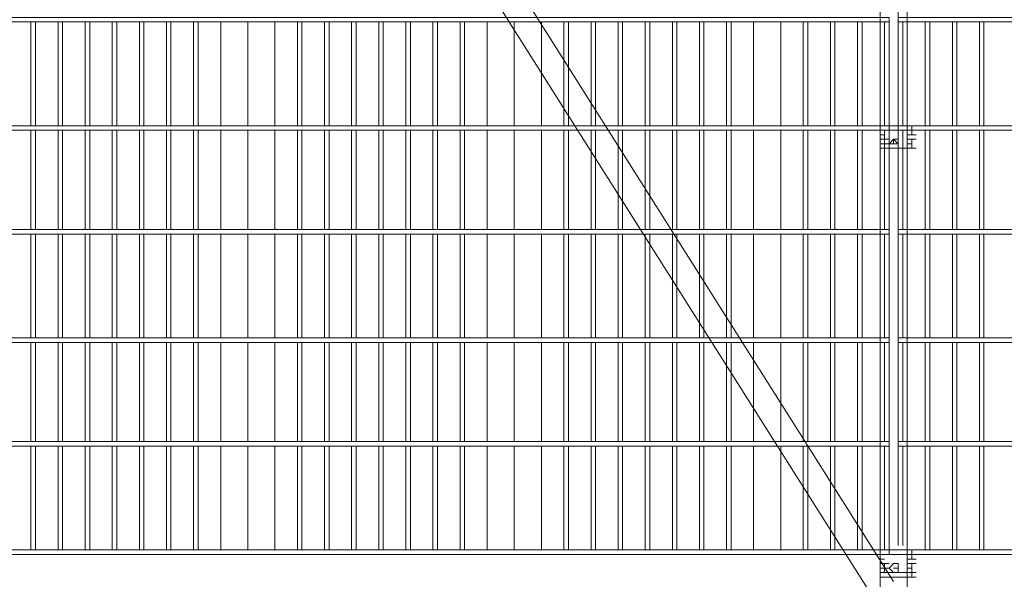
# Model space of a CAD drawing. Header units: millimetres. Extents: x 74583 to 75292, y 11361 to 11727.
# Tile 14 of 85: x 74926.99 to 74936.22, y 11694.17 to 11699.42. Entities that reach past the tile are written whole.
import ezdxf

# ---------------------------------------------------------------- set-up
doc = ezdxf.new("R2010")
doc.units = ezdxf.units.MM
doc.layers.add('C00-00-00', color=7, linetype='Continuous')

msp = doc.modelspace()

# ---------------------------------------------------------------- linework, layer by layer
at = {"layer": 'C00-00-00', "lineweight": 0}
for points in [[(74935.0533, 11692.0333), (74935.0533, 11714.3853)], [(74935.3073, 11692.2449), (74935.3073, 11714.3853)], [(74922.6919, 11713.9196), (74935.1803, 11694.1499)], [(74922.6919, 11713.4539), (74935.0533, 11693.8959)], [(74935.2649, 11704.4369), (74935.2649, 11704.5639), (74935.2226, 11704.5639), (74935.2226, 11694.4886)], [(74927.0946, 11699.3993), (74927.0946, 11698.4256)], [(74927.1369, 11698.4256), (74927.1369, 11699.3993)], [(74927.3486, 11699.3993), (74927.3486, 11698.4256)], [(74927.3909, 11698.4256), (74927.3909, 11699.3993)], [(74927.6026, 11699.3993), (74927.6026, 11698.4256)], [(74927.6449, 11698.4256), (74927.6449, 11699.3993)], [(74927.8566, 11699.3993), (74927.8566, 11698.4256)], [(74927.8989, 11698.4256), (74927.8989, 11699.3993)], [(74928.1106, 11699.3993), (74928.1106, 11698.4256)], [(74928.1529, 11698.4256), (74928.1529, 11699.3993)], [(74928.3646, 11699.3993), (74928.3646, 11698.4256)], [(74928.4069, 11698.4256), (74928.4069, 11699.3993)], [(74928.6186, 11699.3993), (74928.6186, 11698.4256)], [(74928.6609, 11698.4256), (74928.6609, 11699.3993)], [(74928.8726, 11698.4256), (74928.8726, 11699.3993)], [(74928.8726, 11699.3993), (74928.8726, 11698.4256)], [(74929.1266, 11698.4256), (74929.1266, 11699.3993)], [(74929.1266, 11699.3993), (74929.1266, 11698.4256)], [(74929.3806, 11698.4256), (74929.3806, 11699.3993)], [(74929.3806, 11699.3993), (74929.3806, 11698.4256)], [(74929.5923, 11699.3993), (74929.5923, 11698.4256)], [(74929.6346, 11698.4256), (74929.6346, 11699.3993)], [(74929.8463, 11699.3993), (74929.8463, 11698.4256)], [(74929.8886, 11698.4256), (74929.8886, 11699.3993)], [(74930.1003, 11699.3993), (74930.1003, 11698.4256)], [(74930.1426, 11698.4256), (74930.1426, 11699.3993)], [(74930.3543, 11699.3993), (74930.3543, 11698.4256)], [(74930.3966, 11698.4256), (74930.3966, 11699.3993)], [(74930.6083, 11699.3993), (74930.6083, 11698.4256)], [(74930.6506, 11698.4256), (74930.6506, 11699.3993)], [(74930.8623, 11699.3993), (74930.8623, 11698.4256)], [(74930.9046, 11698.4256), (74930.9046, 11699.3993)], [(74931.1163, 11699.3993), (74931.1163, 11698.4256)], [(74931.1586, 11698.4256), (74931.1586, 11699.3993)], [(74931.3703, 11698.4256), (74931.3703, 11699.3993)], [(74931.3703, 11699.3993), (74931.3703, 11698.4256)], [(74931.6243, 11698.4256), (74931.6243, 11699.3993)], [(74931.6243, 11699.3993), (74931.6243, 11698.4256)], [(74931.8783, 11698.4256), (74931.8783, 11699.3993)], [(74931.8783, 11699.3993), (74931.8783, 11698.4256)], [(74932.0899, 11699.3993), (74932.0899, 11698.4256)], [(74932.1323, 11698.4256), (74932.1323, 11699.3993)], [(74932.3439, 11699.3993), (74932.3439, 11698.4256)], [(74932.3863, 11698.4256), (74932.3863, 11699.3993)], [(74932.5979, 11699.3993), (74932.5979, 11698.4256)], [(74932.6403, 11698.4256), (74932.6403, 11699.3993)], [(74932.8519, 11699.3993), (74932.8519, 11698.4256)], [(74932.8943, 11698.4256), (74932.8943, 11699.3993)], [(74933.1059, 11699.3993), (74933.1059, 11698.4256)], [(74933.1483, 11698.4256), (74933.1483, 11699.3993)], [(74933.3599, 11699.3993), (74933.3599, 11698.4256)], [(74933.4023, 11698.4256), (74933.4023, 11699.3993)], [(74933.6139, 11699.3993), (74933.6139, 11698.4256)], [(74933.6563, 11698.4256), (74933.6563, 11699.3993)], [(74933.8679, 11698.4256), (74933.8679, 11699.3993)], [(74933.8679, 11699.3993), (74933.8679, 11698.4256)], [(74934.1219, 11698.4256), (74934.1219, 11699.3993)], [(74934.1219, 11699.3993), (74934.1219, 11698.4256)], [(74934.3336, 11699.3993), (74934.3336, 11698.4256)], [(74934.3759, 11698.4256), (74934.3759, 11699.3993)], [(74934.5876, 11699.3993), (74934.5876, 11698.4256)], [(74934.6299, 11698.4256), (74934.6299, 11699.3993)], [(74934.8416, 11699.3993), (74934.8416, 11698.4256)], [(74934.8839, 11698.4256), (74934.8839, 11699.3993)], [(74935.0956, 11699.3993), (74935.0956, 11698.4256)], [(74935.1379, 11698.4256), (74935.1379, 11699.3993)], [(74935.2649, 11698.4256), (74935.2649, 11699.3993)], [(74935.4766, 11699.3993), (74935.4766, 11698.4256)], [(74935.5189, 11698.4256), (74935.5189, 11699.3993)], [(74935.7306, 11699.3993), (74935.7306, 11698.4256)], [(74935.7729, 11698.4256), (74935.7729, 11699.3993)], [(74935.9846, 11699.3993), (74935.9846, 11698.4256)], [(74936.0269, 11698.4256), (74936.0269, 11699.3993)], [(74927.0946, 11698.3833), (74927.0946, 11697.4519)], [(74927.1369, 11697.4519), (74927.1369, 11698.3833)], [(74927.3486, 11698.3833), (74927.3486, 11697.4519)], [(74927.3909, 11697.4519), (74927.3909, 11698.3833)], [(74927.6026, 11698.3833), (74927.6026, 11697.4519)], [(74927.6449, 11697.4519), (74927.6449, 11698.3833)], [(74927.8566, 11698.3833), (74927.8566, 11697.4519)], [(74927.8989, 11697.4519), (74927.8989, 11698.3833)], [(74928.1106, 11698.3833), (74928.1106, 11697.4519)], [(74928.1529, 11697.4519), (74928.1529, 11698.3833)], [(74928.3646, 11698.3833), (74928.3646, 11697.4519)], [(74928.4069, 11697.4519), (74928.4069, 11698.3833)], [(74928.6186, 11698.3833), (74928.6186, 11697.4519)], [(74928.6609, 11697.4519), (74928.6609, 11698.3833)], [(74928.8726, 11697.4519), (74928.8726, 11698.3833)], [(74928.8726, 11698.3833), (74928.8726, 11697.4519)], [(74929.1266, 11697.4519), (74929.1266, 11698.3833)], [(74929.1266, 11698.3833), (74929.1266, 11697.4519)], [(74929.3806, 11697.4519), (74929.3806, 11698.3833)], [(74929.3806, 11698.3833), (74929.3806, 11697.4519)], [(74929.5923, 11698.3833), (74929.5923, 11697.4519)], [(74929.6346, 11697.4519), (74929.6346, 11698.3833)], [(74929.8463, 11698.3833), (74929.8463, 11697.4519)], [(74929.8886, 11697.4519), (74929.8886, 11698.3833)], [(74930.1003, 11698.3833), (74930.1003, 11697.4519)], [(74930.1426, 11697.4519), (74930.1426, 11698.3833)], [(74930.3543, 11698.3833), (74930.3543, 11697.4519)], [(74930.3966, 11697.4519), (74930.3966, 11698.3833)], [(74930.6083, 11698.3833), (74930.6083, 11697.4519)], [(74930.6506, 11697.4519), (74930.6506, 11698.3833)], [(74930.8623, 11698.3833), (74930.8623, 11697.4519)], [(74930.9046, 11697.4519), (74930.9046, 11698.3833)], [(74931.1163, 11698.3833), (74931.1163, 11697.4519)], [(74931.1586, 11697.4519), (74931.1586, 11698.3833)], [(74931.3703, 11697.4519), (74931.3703, 11698.3833)], [(74931.3703, 11698.3833), (74931.3703, 11697.4519)], [(74931.6243, 11697.4519), (74931.6243, 11698.3833)], [(74931.6243, 11698.3833), (74931.6243, 11697.4519)], [(74931.8783, 11697.4519), (74931.8783, 11698.3833)], [(74931.8783, 11698.3833), (74931.8783, 11697.4519)], [(74932.0899, 11698.3833), (74932.0899, 11697.4519)], [(74932.1323, 11697.4519), (74932.1323, 11698.3833)], [(74932.3439, 11698.3833), (74932.3439, 11697.4519)], [(74932.3863, 11697.4519), (74932.3863, 11698.3833)], [(74932.5979, 11698.3833), (74932.5979, 11697.4519)], [(74932.6403, 11697.4519), (74932.6403, 11698.3833)], [(74932.8519, 11698.3833), (74932.8519, 11697.4519)], [(74932.8943, 11697.4519), (74932.8943, 11698.3833)], [(74933.1059, 11698.3833), (74933.1059, 11697.4519)], [(74933.1483, 11697.4519), (74933.1483, 11698.3833)], [(74933.3599, 11698.3833), (74933.3599, 11697.4519)], [(74933.4023, 11697.4519), (74933.4023, 11698.3833)], [(74933.6139, 11698.3833), (74933.6139, 11697.4519)], [(74933.6563, 11697.4519), (74933.6563, 11698.3833)], [(74933.8679, 11697.4519), (74933.8679, 11698.3833)], [(74933.8679, 11698.3833), (74933.8679, 11697.4519)], [(74934.1219, 11697.4519), (74934.1219, 11698.3833)], [(74934.1219, 11698.3833), (74934.1219, 11697.4519)], [(74934.3336, 11698.3833), (74934.3336, 11697.4519)], [(74934.3759, 11697.4519), (74934.3759, 11698.3833)], [(74934.5876, 11698.3833), (74934.5876, 11697.4519)], [(74934.6299, 11697.4519), (74934.6299, 11698.3833)], [(74934.8416, 11698.3833), (74934.8416, 11697.4519)], [(74934.8839, 11697.4519), (74934.8839, 11698.3833)], [(74935.0533, 11698.4256), (74935.3073, 11698.4256)], [(74935.0533, 11698.3833), (74935.0533, 11698.4256)], [(74935.0533, 11698.4256), (74935.0956, 11698.4256)], [(74935.0533, 11698.4256), (74935.0956, 11698.4256)], [(74935.0533, 11698.4256), (74935.0956, 11698.4256)], [(74935.0533, 11698.4256), (74935.0956, 11698.4256)], [(74935.0533, 11698.4256), (74935.0533, 11698.3833)], [(74935.0533, 11698.4256), (74935.0956, 11698.4256)], [(74935.0533, 11698.3833), (74935.0533, 11698.4256)], [(74935.0533, 11698.4256), (74935.0956, 11698.4256)], [(74935.0533, 11698.4256), (74935.0956, 11698.4256)], [(74935.0533, 11698.4256), (74935.0956, 11698.4256)], [(74935.0533, 11698.4256), (74935.0956, 11698.4256)], [(74935.0533, 11698.4256), (74935.0956, 11698.4256)], [(74935.0533, 11698.4256), (74935.0956, 11698.4256)], [(74935.0533, 11698.4256), (74935.0533, 11698.3833)], [(74935.0533, 11698.4256), (74935.0533, 11698.3833)], [(74935.0533, 11698.4256), (74935.0956, 11698.4256)], [(74935.0533, 11698.3833), (74935.0533, 11698.2986)], [(74935.0533, 11698.3833), (74935.0956, 11698.3833)], [(74935.0533, 11698.3833), (74935.0956, 11698.3833)], [(74935.0533, 11698.3409), (74935.0533, 11698.3833)], [(74935.0533, 11698.3833), (74935.0533, 11698.3409)], [(74935.0533, 11698.3833), (74935.0956, 11698.3833)], [(74935.0956, 11698.3833), (74935.0956, 11697.4519)], [(74935.0956, 11698.3833), (74935.3073, 11698.3833)], [(74935.1379, 11697.4519), (74935.1379, 11698.3833)], [(74935.2649, 11697.4519), (74935.2649, 11698.3833)], [(74935.3073, 11698.4256), (74935.3073, 11698.3833)], [(74935.3073, 11698.4256), (74935.3496, 11698.4256)], [(74935.3073, 11698.4256), (74935.3496, 11698.4256)], [(74935.3496, 11698.4256), (74935.3073, 11698.4256)], [(74935.3073, 11698.4256), (74935.3496, 11698.4256)], [(74935.3073, 11698.4256), (74935.3496, 11698.4256)], [(74935.3073, 11698.4256), (74935.3496, 11698.4256)], [(74935.3073, 11698.4256), (74935.3496, 11698.4256)], [(74935.3073, 11698.4256), (74935.3496, 11698.4256)], [(74935.3073, 11698.3833), (74935.3073, 11698.4256)], [(74935.3073, 11698.3833), (74935.3073, 11698.4256)], [(74935.3073, 11698.2986), (74935.3073, 11698.3833)], [(74935.3073, 11698.3833), (74935.3496, 11698.3833)], [(74935.3073, 11698.3833), (74935.3496, 11698.3833)], [(74935.3496, 11698.4256), (74935.3919, 11698.4256)], [(74935.3496, 11698.3833), (74935.3496, 11698.4256)], [(74935.3496, 11698.4256), (74935.3919, 11698.4256)], [(74935.3496, 11698.4256), (74935.3496, 11698.3833)], [(74935.3496, 11698.4256), (74935.3919, 11698.4256)], [(74935.3496, 11698.4256), (74935.3919, 11698.4256)], [(74935.3496, 11698.3833), (74935.3496, 11698.3409)], [(74935.3496, 11698.3409), (74935.3496, 11698.3833)], [(74935.3496, 11698.3833), (74935.3919, 11698.3833)], [(74935.4766, 11698.3833), (74935.4766, 11697.4519)], [(74935.5189, 11697.4519), (74935.5189, 11698.3833)], [(74935.7306, 11698.3833), (74935.7306, 11697.4519)], [(74935.7729, 11697.4519), (74935.7729, 11698.3833)], [(74935.9846, 11698.3833), (74935.9846, 11697.4519)], [(74936.0269, 11697.4519), (74936.0269, 11698.3833)], [(74935.0533, 11698.3409), (74935.0956, 11698.3409)], [(74935.0533, 11698.3409), (74935.0956, 11698.3409)], [(74935.0533, 11698.3409), (74935.0956, 11698.3409)], [(74935.0533, 11698.3409), (74935.0956, 11698.3409)], [(74935.0533, 11698.3409), (74935.0956, 11698.3409)], [(74935.0533, 11698.3409), (74935.0956, 11698.3409)], [(74935.0533, 11698.3409), (74935.0956, 11698.3409)], [(74935.0533, 11698.3409), (74935.0956, 11698.3409)], [(74935.0533, 11698.3409), (74935.0956, 11698.3409)], [(74935.0533, 11698.3409), (74935.0956, 11698.3409)], [(74935.0533, 11698.2986), (74935.0956, 11698.2986)], [(74935.0533, 11698.2986), (74935.0956, 11698.2986)], [(74935.0533, 11698.2986), (74935.0956, 11698.2986)], [(74935.0533, 11698.2986), (74935.0956, 11698.2986)], [(74935.0533, 11698.2986), (74935.0956, 11698.2986)], [(74935.0533, 11698.2139), (74935.0533, 11698.2986)], [(74935.0533, 11698.2986), (74935.0956, 11698.2986)], [(74935.0533, 11698.2986), (74935.0533, 11698.2139)], [(74935.0533, 11698.2986), (74935.0956, 11698.2986)], [(74935.0533, 11698.2986), (74935.0956, 11698.2986)], [(74935.0533, 11698.2986), (74935.0956, 11698.2986)], [(74935.0533, 11698.2986), (74935.0533, 11698.2563)], [(74935.0533, 11698.2563), (74935.0533, 11698.2986)], [(74935.0533, 11698.2986), (74935.0956, 11698.2986)], [(74935.0956, 11698.2986), (74935.0533, 11698.2986)], [(74935.0533, 11698.2986), (74935.0956, 11698.2986)], [(74935.0533, 11698.2986), (74935.0956, 11698.2986)], [(74935.0533, 11698.2986), (74935.0956, 11698.2986)], [(74935.0533, 11698.2986), (74935.0956, 11698.2986)], [(74935.0533, 11698.2986), (74935.0956, 11698.2986)], [(74935.0533, 11698.2986), (74935.0956, 11698.2986)], [(74935.0533, 11698.2986), (74935.0956, 11698.2986)], [(74935.0533, 11698.2986), (74935.0956, 11698.2986)], [(74935.0533, 11698.2986), (74935.0956, 11698.2986)], [(74935.0533, 11698.2986), (74935.0956, 11698.2986)], [(74935.0533, 11698.2986), (74935.0956, 11698.2986)], [(74935.0533, 11698.2986), (74935.0956, 11698.2986)], [(74935.0533, 11698.2986), (74935.0956, 11698.2986)], [(74935.0533, 11698.2986), (74935.0956, 11698.2986)], [(74935.0533, 11698.2986), (74935.0956, 11698.2986)], [(74935.0533, 11698.2986), (74935.0956, 11698.2986)], [(74935.0956, 11698.2986), (74935.1379, 11698.2986)], [(74935.0956, 11698.2986), (74935.0956, 11698.2563)], [(74935.0956, 11698.2986), (74935.1379, 11698.2986)], [(74935.0956, 11698.2986), (74935.1379, 11698.2986)], [(74935.0956, 11698.2986), (74935.1379, 11698.2986)], [(74935.0956, 11698.2986), (74935.0956, 11698.2563)], [(74935.1803, 11698.2986), (74935.2226, 11698.2986)], [(74935.1803, 11698.2986), (74935.2226, 11698.2563)], [(74935.1803, 11698.2563), (74935.1803, 11698.2986)], [(74935.3496, 11698.3409), (74935.3073, 11698.3409)], [(74935.3496, 11698.3409), (74935.3073, 11698.3409)], [(74935.3496, 11698.3409), (74935.3073, 11698.3409)], [(74935.3073, 11698.2986), (74935.3496, 11698.2986)], [(74935.3073, 11698.2563), (74935.3073, 11698.2986)], [(74935.3073, 11698.2986), (74935.3496, 11698.2986)], [(74935.3073, 11698.2986), (74935.3496, 11698.2986)], [(74935.3073, 11698.2986), (74935.3496, 11698.2986)], [(74935.3073, 11698.2986), (74935.3496, 11698.2986)], [(74935.3073, 11698.2986), (74935.3496, 11698.2986)], [(74935.3073, 11698.2986), (74935.3496, 11698.2986)], [(74935.3073, 11698.2986), (74935.3496, 11698.2986)], [(74935.3073, 11698.2986), (74935.3496, 11698.2986)], [(74935.3073, 11698.2986), (74935.3496, 11698.2986)], [(74935.3073, 11698.2986), (74935.3496, 11698.2986)], [(74935.3073, 11698.2986), (74935.3496, 11698.2986)], [(74935.3073, 11698.2986), (74935.3496, 11698.2986)], [(74935.3073, 11698.2986), (74935.3496, 11698.2986)], [(74935.3073, 11698.2986), (74935.3496, 11698.2986)], [(74935.3496, 11698.2986), (74935.3073, 11698.2986)], [(74935.3496, 11698.2986), (74935.3073, 11698.2986)], [(74935.3073, 11698.2986), (74935.3496, 11698.2986)], [(74935.3073, 11698.2986), (74935.3496, 11698.2986)], [(74935.3073, 11698.2563), (74935.3073, 11698.2986)], [(74935.3073, 11698.2986), (74935.3496, 11698.2986)], [(74935.3073, 11698.2986), (74935.3496, 11698.2986)], [(74935.3073, 11698.2986), (74935.3496, 11698.2986)], [(74935.3073, 11698.2986), (74935.3073, 11698.2563)], [(74935.3073, 11698.2986), (74935.3496, 11698.2986)], [(74935.3073, 11698.2986), (74935.3496, 11698.2986)], [(74935.3073, 11698.2986), (74935.3496, 11698.2986)], [(74935.3073, 11698.2563), (74935.3073, 11698.2986)], [(74935.3073, 11698.2986), (74935.3496, 11698.2986)], [(74935.3073, 11698.2986), (74935.3496, 11698.2986)], [(74935.3496, 11698.3409), (74935.3919, 11698.3409)], [(74935.3496, 11698.3409), (74935.3919, 11698.3409)], [(74935.3496, 11698.3409), (74935.3919, 11698.3409)], [(74935.3496, 11698.3409), (74935.3919, 11698.3409)], [(74935.3496, 11698.3409), (74935.3919, 11698.3409)], [(74935.3496, 11698.3409), (74935.3919, 11698.3409)], [(74935.3496, 11698.3409), (74935.3919, 11698.3409)], [(74935.3496, 11698.2986), (74935.3919, 11698.2986)], [(74935.3496, 11698.2986), (74935.3496, 11698.2139)], [(74935.3496, 11698.2986), (74935.3919, 11698.2986)], [(74935.3496, 11698.2139), (74935.3496, 11698.2986)], [(74935.3496, 11698.2986), (74935.3919, 11698.2986)], [(74935.3496, 11698.2986), (74935.3919, 11698.2986)], [(74935.0533, 11698.2563), (74935.0533, 11698.2139)], [(74935.0956, 11698.2563), (74935.0533, 11698.2563)], [(74935.0533, 11698.2563), (74935.0956, 11698.2563)], [(74935.0533, 11698.2563), (74935.0956, 11698.2563)], [(74935.0533, 11698.2563), (74935.0956, 11698.2563)], [(74935.0956, 11698.2563), (74935.0533, 11698.2563)], [(74935.0533, 11698.2563), (74935.0956, 11698.2563)], [(74935.0533, 11698.2563), (74935.0956, 11698.2563)], [(74935.0533, 11698.2563), (74935.0956, 11698.2563)], [(74935.0533, 11698.2563), (74935.0956, 11698.2563)], [(74935.0533, 11698.2563), (74935.0533, 11698.2139)], [(74935.0533, 11698.2563), (74935.0956, 11698.2563)], [(74935.0533, 11698.2563), (74935.0956, 11698.2563)], [(74935.0533, 11698.2139), (74935.0533, 11698.2563)], [(74935.0533, 11698.2563), (74935.0956, 11698.2563)], [(74935.0533, 11698.2563), (74935.0956, 11698.2563)], [(74935.0533, 11698.2563), (74935.0956, 11698.2563)], [(74935.0533, 11698.2563), (74935.0956, 11698.2563)], [(74935.0533, 11698.2563), (74935.0956, 11698.2563)], [(74935.0533, 11698.2563), (74935.0956, 11698.2563)], [(74935.0533, 11698.2139), (74935.3073, 11698.2139)], [(74935.0533, 11698.2139), (74935.0956, 11698.2139)], [(74935.0533, 11698.2139), (74935.0956, 11698.2139)], [(74935.0533, 11698.2139), (74935.0956, 11698.2139)], [(74935.0533, 11698.2139), (74935.0956, 11698.2139)], [(74935.0533, 11698.2139), (74935.0956, 11698.2139)], [(74935.0533, 11698.2139), (74935.0956, 11698.2139)], [(74935.0533, 11698.2139), (74935.0956, 11698.2139)], [(74935.0533, 11698.2139), (74935.0956, 11698.2139)], [(74935.0533, 11698.2139), (74935.0956, 11698.2139)], [(74935.0533, 11698.2139), (74935.0956, 11698.2139)], [(74935.0533, 11698.2139), (74935.0956, 11698.2139)], [(74935.0533, 11698.2139), (74935.0956, 11698.2139)], [(74935.0956, 11698.2563), (74935.1379, 11698.2563)], [(74935.0956, 11698.2563), (74935.1379, 11698.2563)], [(74935.0956, 11698.2563), (74935.1379, 11698.2563)], [(74935.0956, 11698.2563), (74935.1379, 11698.2563)], [(74935.0956, 11698.2139), (74935.3073, 11698.2139)], [(74935.2226, 11698.2563), (74935.1803, 11698.2563)], [(74935.1803, 11698.2563), (74935.2226, 11698.2563)], [(74935.1803, 11698.2563), (74935.2226, 11698.2563)], [(74935.3073, 11698.2563), (74935.3496, 11698.2563)], [(74935.3073, 11698.2563), (74935.3073, 11698.2139)], [(74935.3073, 11698.2563), (74935.3496, 11698.2563)], [(74935.3073, 11698.2563), (74935.3496, 11698.2563)], [(74935.3073, 11698.2563), (74935.3496, 11698.2563)], [(74935.3073, 11698.2563), (74935.3496, 11698.2563)], [(74935.3073, 11698.2563), (74935.3496, 11698.2563)], [(74935.3073, 11698.2563), (74935.3496, 11698.2563)], [(74935.3073, 11698.2563), (74935.3496, 11698.2563)], [(74935.3073, 11698.2563), (74935.3496, 11698.2563)], [(74935.3073, 11698.2563), (74935.3496, 11698.2563)], [(74935.3073, 11698.2563), (74935.3496, 11698.2563)], [(74935.3073, 11698.2139), (74935.3073, 11698.2563)], [(74935.3073, 11698.2563), (74935.3496, 11698.2563)], [(74935.3073, 11698.2563), (74935.3073, 11698.2139)], [(74935.3073, 11698.2563), (74935.3496, 11698.2563)], [(74935.3073, 11698.2563), (74935.3496, 11698.2563)], [(74935.3073, 11698.2563), (74935.3496, 11698.2563)], [(74935.3073, 11698.2563), (74935.3496, 11698.2563)], [(74935.3073, 11698.2563), (74935.3496, 11698.2563)], [(74935.3073, 11698.2563), (74935.3496, 11698.2563)], [(74935.3073, 11698.2563), (74935.3496, 11698.2563)], [(74935.3073, 11698.2563), (74935.3496, 11698.2563)], [(74935.3073, 11698.2563), (74935.3496, 11698.2563)], [(74935.3073, 11698.2139), (74935.3496, 11698.2139)], [(74935.3496, 11698.2139), (74935.3073, 11698.2139)], [(74935.3073, 11698.2139), (74935.3496, 11698.2139)], [(74935.3073, 11698.2139), (74935.3496, 11698.2139)], [(74935.3073, 11698.2139), (74935.3496, 11698.2139)], [(74935.3073, 11698.2139), (74935.3496, 11698.2139)], [(74935.3073, 11698.2139), (74935.3496, 11698.2139)], [(74935.3073, 11698.2139), (74935.3496, 11698.2139)], [(74935.3496, 11698.2139), (74935.3919, 11698.2139)], [(74935.3496, 11698.2139), (74935.3919, 11698.2139)], [(74935.3496, 11698.2139), (74935.3919, 11698.2139)], [(74935.3496, 11698.2139), (74935.3919, 11698.2139)], [(74927.0946, 11697.4096), (74927.0946, 11696.4359)], [(74927.1369, 11696.4359), (74927.1369, 11697.4096)], [(74927.3486, 11697.4096), (74927.3486, 11696.4359)], [(74927.3909, 11696.4359), (74927.3909, 11697.4096)], [(74927.6026, 11697.4096), (74927.6026, 11696.4359)], [(74927.6449, 11696.4359), (74927.6449, 11697.4096)], [(74927.8566, 11697.4096), (74927.8566, 11696.4359)], [(74927.8989, 11696.4359), (74927.8989, 11697.4096)], [(74928.1106, 11697.4096), (74928.1106, 11696.4359)], [(74928.1529, 11696.4359), (74928.1529, 11697.4096)], [(74928.3646, 11697.4096), (74928.3646, 11696.4359)], [(74928.4069, 11696.4359), (74928.4069, 11697.4096)], [(74928.6186, 11697.4096), (74928.6186, 11696.4359)], [(74928.6609, 11696.4359), (74928.6609, 11697.4096)], [(74928.8726, 11696.4359), (74928.8726, 11697.4096)], [(74928.8726, 11697.4096), (74928.8726, 11696.4359)], [(74929.1266, 11696.4359), (74929.1266, 11697.4096)], [(74929.1266, 11697.4096), (74929.1266, 11696.4359)], [(74929.3806, 11696.4359), (74929.3806, 11697.4096)], [(74929.3806, 11697.4096), (74929.3806, 11696.4359)], [(74929.5923, 11697.4096), (74929.5923, 11696.4359)], [(74929.6346, 11696.4359), (74929.6346, 11697.4096)], [(74929.8463, 11697.4096), (74929.8463, 11696.4359)], [(74929.8886, 11696.4359), (74929.8886, 11697.4096)], [(74930.1003, 11697.4096), (74930.1003, 11696.4359)], [(74930.1426, 11696.4359), (74930.1426, 11697.4096)], [(74930.3543, 11697.4096), (74930.3543, 11696.4359)], [(74930.3966, 11696.4359), (74930.3966, 11697.4096)], [(74930.6083, 11697.4096), (74930.6083, 11696.4359)], [(74930.6506, 11696.4359), (74930.6506, 11697.4096)], [(74930.8623, 11697.4096), (74930.8623, 11696.4359)], [(74930.9046, 11696.4359), (74930.9046, 11697.4096)], [(74931.1163, 11697.4096), (74931.1163, 11696.4359)], [(74931.1586, 11696.4359), (74931.1586, 11697.4096)], [(74931.3703, 11696.4359), (74931.3703, 11697.4096)], [(74931.3703, 11697.4096), (74931.3703, 11696.4359)], [(74931.6243, 11696.4359), (74931.6243, 11697.4096)], [(74931.6243, 11697.4096), (74931.6243, 11696.4359)], [(74931.8783, 11696.4359), (74931.8783, 11697.4096)], [(74931.8783, 11697.4096), (74931.8783, 11696.4359)], [(74932.0899, 11697.4096), (74932.0899, 11696.4359)], [(74932.1323, 11696.4359), (74932.1323, 11697.4096)], [(74932.3439, 11697.4096), (74932.3439, 11696.4359)], [(74932.3863, 11696.4359), (74932.3863, 11697.4096)], [(74932.5979, 11697.4096), (74932.5979, 11696.4359)], [(74932.6403, 11696.4359), (74932.6403, 11697.4096)], [(74932.8519, 11697.4096), (74932.8519, 11696.4359)], [(74932.8943, 11696.4359), (74932.8943, 11697.4096)], [(74933.1059, 11697.4096), (74933.1059, 11696.4359)], [(74933.1483, 11696.4359), (74933.1483, 11697.4096)], [(74933.3599, 11697.4096), (74933.3599, 11696.4359)], [(74933.4023, 11696.4359), (74933.4023, 11697.4096)], [(74933.6139, 11697.4096), (74933.6139, 11696.4359)], [(74933.6563, 11696.4359), (74933.6563, 11697.4096)], [(74933.8679, 11696.4359), (74933.8679, 11697.4096)], [(74933.8679, 11697.4096), (74933.8679, 11696.4359)], [(74934.1219, 11696.4359), (74934.1219, 11697.4096)], [(74934.1219, 11697.4096), (74934.1219, 11696.4359)], [(74934.3336, 11697.4096), (74934.3336, 11696.4359)], [(74934.3759, 11696.4359), (74934.3759, 11697.4096)], [(74934.5876, 11697.4096), (74934.5876, 11696.4359)], [(74934.6299, 11696.4359), (74934.6299, 11697.4096)], [(74934.8416, 11697.4096), (74934.8416, 11696.4359)], [(74934.8839, 11696.4359), (74934.8839, 11697.4096)], [(74935.0956, 11697.4096), (74935.0956, 11696.4359)], [(74935.1379, 11696.4359), (74935.1379, 11697.4096)], [(74935.2649, 11696.4359), (74935.2649, 11697.4096)], [(74935.4766, 11697.4096), (74935.4766, 11696.4359)], [(74935.5189, 11696.4359), (74935.5189, 11697.4096)], [(74935.7306, 11697.4096), (74935.7306, 11696.4359)], [(74935.7729, 11696.4359), (74935.7729, 11697.4096)], [(74935.9846, 11697.4096), (74935.9846, 11696.4359)], [(74936.0269, 11696.4359), (74936.0269, 11697.4096)], [(74927.0946, 11696.3936), (74927.0946, 11695.4623)], [(74927.1369, 11695.4623), (74927.1369, 11696.3936)], [(74927.3486, 11696.3936), (74927.3486, 11695.4623)], [(74927.3909, 11695.4623), (74927.3909, 11696.3936)], [(74927.6026, 11696.3936), (74927.6026, 11695.4623)], [(74927.6449, 11695.4623), (74927.6449, 11696.3936)], [(74927.8566, 11696.3936), (74927.8566, 11695.4623)], [(74927.8989, 11695.4623), (74927.8989, 11696.3936)], [(74928.1106, 11696.3936), (74928.1106, 11695.4623)], [(74928.1529, 11695.4623), (74928.1529, 11696.3936)], [(74928.3646, 11696.3936), (74928.3646, 11695.4623)], [(74928.4069, 11695.4623), (74928.4069, 11696.3936)], [(74928.6186, 11696.3936), (74928.6186, 11695.4623)], [(74928.6609, 11695.4623), (74928.6609, 11696.3936)], [(74928.8726, 11695.4623), (74928.8726, 11696.3936)], [(74928.8726, 11696.3936), (74928.8726, 11695.4623)], [(74929.1266, 11695.4623), (74929.1266, 11696.3936)], [(74929.1266, 11696.3936), (74929.1266, 11695.4623)], [(74929.3806, 11695.4623), (74929.3806, 11696.3936)], [(74929.3806, 11696.3936), (74929.3806, 11695.4623)], [(74929.5923, 11696.3936), (74929.5923, 11695.4623)], [(74929.6346, 11695.4623), (74929.6346, 11696.3936)], [(74929.8463, 11696.3936), (74929.8463, 11695.4623)], [(74929.8886, 11695.4623), (74929.8886, 11696.3936)], [(74930.1003, 11696.3936), (74930.1003, 11695.4623)], [(74930.1426, 11695.4623), (74930.1426, 11696.3936)], [(74930.3543, 11696.3936), (74930.3543, 11695.4623)], [(74930.3966, 11695.4623), (74930.3966, 11696.3936)], [(74930.6083, 11696.3936), (74930.6083, 11695.4623)], [(74930.6506, 11695.4623), (74930.6506, 11696.3936)], [(74930.8623, 11696.3936), (74930.8623, 11695.4623)], [(74930.9046, 11695.4623), (74930.9046, 11696.3936)], [(74931.1163, 11696.3936), (74931.1163, 11695.4623)], [(74931.1586, 11695.4623), (74931.1586, 11696.3936)], [(74931.3703, 11695.4623), (74931.3703, 11696.3936)], [(74931.3703, 11696.3936), (74931.3703, 11695.4623)], [(74931.6243, 11695.4623), (74931.6243, 11696.3936)], [(74931.6243, 11696.3936), (74931.6243, 11695.4623)], [(74931.8783, 11695.4623), (74931.8783, 11696.3936)], [(74931.8783, 11696.3936), (74931.8783, 11695.4623)], [(74932.0899, 11696.3936), (74932.0899, 11695.4623)], [(74932.1323, 11695.4623), (74932.1323, 11696.3936)], [(74932.3439, 11696.3936), (74932.3439, 11695.4623)], [(74932.3863, 11695.4623), (74932.3863, 11696.3936)], [(74932.5979, 11696.3936), (74932.5979, 11695.4623)], [(74932.6403, 11695.4623), (74932.6403, 11696.3936)], [(74932.8519, 11696.3936), (74932.8519, 11695.4623)], [(74932.8943, 11695.4623), (74932.8943, 11696.3936)], [(74933.1059, 11696.3936), (74933.1059, 11695.4623)], [(74933.1483, 11695.4623), (74933.1483, 11696.3936)], [(74933.3599, 11696.3936), (74933.3599, 11695.4623)], [(74933.4023, 11695.4623), (74933.4023, 11696.3936)], [(74933.6139, 11696.3936), (74933.6139, 11695.4623)], [(74933.6563, 11695.4623), (74933.6563, 11696.3936)], [(74933.8679, 11695.4623), (74933.8679, 11696.3936)], [(74933.8679, 11696.3936), (74933.8679, 11695.4623)], [(74934.1219, 11695.4623), (74934.1219, 11696.3936)], [(74934.1219, 11696.3936), (74934.1219, 11695.4623)], [(74934.3336, 11696.3936), (74934.3336, 11695.4623)], [(74934.3759, 11695.4623), (74934.3759, 11696.3936)], [(74934.5876, 11696.3936), (74934.5876, 11695.4623)], [(74934.6299, 11695.4623), (74934.6299, 11696.3936)], [(74934.8416, 11696.3936), (74934.8416, 11695.4623)], [(74934.8839, 11695.4623), (74934.8839, 11696.3936)], [(74935.0956, 11696.3936), (74935.0956, 11695.4623)], [(74935.1379, 11695.4623), (74935.1379, 11696.3936)], [(74935.2649, 11695.4623), (74935.2649, 11696.3936)], [(74935.4766, 11696.3936), (74935.4766, 11695.4623)], [(74935.5189, 11695.4623), (74935.5189, 11696.3936)], [(74935.7306, 11696.3936), (74935.7306, 11695.4623)], [(74935.7729, 11695.4623), (74935.7729, 11696.3936)], [(74935.9846, 11696.3936), (74935.9846, 11695.4623)], [(74936.0269, 11695.4623), (74936.0269, 11696.3936)], [(74927.0946, 11695.4199), (74927.0946, 11694.4463)], [(74927.1369, 11694.4463), (74927.1369, 11695.4199)], [(74927.3486, 11695.4199), (74927.3486, 11694.4463)], [(74927.3909, 11694.4463), (74927.3909, 11695.4199)], [(74927.6026, 11695.4199), (74927.6026, 11694.4463)], [(74927.6449, 11694.4463), (74927.6449, 11695.4199)], [(74927.8566, 11695.4199), (74927.8566, 11694.4463)], [(74927.8989, 11694.4463), (74927.8989, 11695.4199)], [(74928.1106, 11695.4199), (74928.1106, 11694.4463)], [(74928.1529, 11694.4463), (74928.1529, 11695.4199)], [(74928.3646, 11695.4199), (74928.3646, 11694.4463)], [(74928.4069, 11694.4463), (74928.4069, 11695.4199)], [(74928.6186, 11695.4199), (74928.6186, 11694.4463)], [(74928.6609, 11694.4463), (74928.6609, 11695.4199)], [(74928.8726, 11694.4463), (74928.8726, 11695.4199)], [(74928.8726, 11695.4199), (74928.8726, 11694.4463)], [(74929.1266, 11694.4463), (74929.1266, 11695.4199)], [(74929.1266, 11695.4199), (74929.1266, 11694.4463)], [(74929.3806, 11694.4463), (74929.3806, 11695.4199)], [(74929.3806, 11695.4199), (74929.3806, 11694.4463)], [(74929.5923, 11695.4199), (74929.5923, 11694.4463)], [(74929.6346, 11694.4463), (74929.6346, 11695.4199)], [(74929.8463, 11695.4199), (74929.8463, 11694.4463)], [(74929.8886, 11694.4463), (74929.8886, 11695.4199)], [(74930.1003, 11695.4199), (74930.1003, 11694.4463)], [(74930.1426, 11694.4463), (74930.1426, 11695.4199)], [(74930.3543, 11695.4199), (74930.3543, 11694.4463)], [(74930.3966, 11694.4463), (74930.3966, 11695.4199)], [(74930.6083, 11695.4199), (74930.6083, 11694.4463)], [(74930.6506, 11694.4463), (74930.6506, 11695.4199)], [(74930.8623, 11695.4199), (74930.8623, 11694.4463)], [(74930.9046, 11694.4463), (74930.9046, 11695.4199)], [(74931.1163, 11695.4199), (74931.1163, 11694.4463)], [(74931.1586, 11694.4463), (74931.1586, 11695.4199)], [(74931.3703, 11694.4463), (74931.3703, 11695.4199)], [(74931.3703, 11695.4199), (74931.3703, 11694.4463)], [(74931.6243, 11694.4463), (74931.6243, 11695.4199)], [(74931.6243, 11695.4199), (74931.6243, 11694.4463)], [(74931.8783, 11694.4463), (74931.8783, 11695.4199)], [(74931.8783, 11695.4199), (74931.8783, 11694.4463)], [(74932.0899, 11695.4199), (74932.0899, 11694.4463)], [(74932.1323, 11694.4463), (74932.1323, 11695.4199)], [(74932.3439, 11695.4199), (74932.3439, 11694.4463)], [(74932.3863, 11694.4463), (74932.3863, 11695.4199)], [(74932.5979, 11695.4199), (74932.5979, 11694.4463)], [(74932.6403, 11694.4463), (74932.6403, 11695.4199)], [(74932.8519, 11695.4199), (74932.8519, 11694.4463)], [(74932.8943, 11694.4463), (74932.8943, 11695.4199)], [(74933.1059, 11695.4199), (74933.1059, 11694.4463)], [(74933.1483, 11694.4463), (74933.1483, 11695.4199)], [(74933.3599, 11695.4199), (74933.3599, 11694.4463)], [(74933.4023, 11694.4463), (74933.4023, 11695.4199)], [(74933.6139, 11695.4199), (74933.6139, 11694.4463)], [(74933.6563, 11694.4463), (74933.6563, 11695.4199)], [(74933.8679, 11694.4463), (74933.8679, 11695.4199)], [(74933.8679, 11695.4199), (74933.8679, 11694.4463)], [(74934.1219, 11694.4463), (74934.1219, 11695.4199)], [(74934.1219, 11695.4199), (74934.1219, 11694.4463)], [(74934.3336, 11695.4199), (74934.3336, 11694.4463)], [(74934.3759, 11694.4463), (74934.3759, 11695.4199)], [(74934.5876, 11695.4199), (74934.5876, 11694.4463)], [(74934.6299, 11694.4463), (74934.6299, 11695.4199)], [(74934.8416, 11695.4199), (74934.8416, 11694.4463)], [(74934.8839, 11694.4463), (74934.8839, 11695.4199)], [(74935.0956, 11695.4199), (74935.0956, 11694.4463)], [(74935.1379, 11694.4463), (74935.1379, 11695.4199)], [(74935.2649, 11694.4886), (74935.2649, 11695.4199)], [(74935.4766, 11695.4199), (74935.4766, 11694.4463)], [(74935.5189, 11694.4463), (74935.5189, 11695.4199)], [(74935.7306, 11695.4199), (74935.7306, 11694.4463)], [(74935.7729, 11694.4463), (74935.7729, 11695.4199)], [(74935.9846, 11695.4199), (74935.9846, 11694.4463)], [(74936.0269, 11694.4463), (74936.0269, 11695.4199)], [(74922.6919, 11694.4039), (74935.1379, 11694.4039), (74935.1379, 11694.4463), (74922.6919, 11694.4463)], [(74935.0533, 11694.4463), (74935.3073, 11694.4463)], [(74935.0533, 11694.4039), (74935.0533, 11694.4463)], [(74935.0533, 11694.4463), (74935.0956, 11694.4463)], [(74935.0533, 11694.4463), (74935.0956, 11694.4463)], [(74935.0533, 11694.4463), (74935.0956, 11694.4463)], [(74935.0533, 11694.4463), (74935.0533, 11694.3616)], [(74935.0533, 11694.4463), (74935.0956, 11694.4463)], [(74935.0533, 11694.3616), (74935.0533, 11694.4463)], [(74935.0533, 11694.4463), (74935.0956, 11694.4463)], [(74935.0533, 11694.4463), (74935.0956, 11694.4463)], [(74935.0533, 11694.4463), (74935.0956, 11694.4463)], [(74935.0533, 11694.4039), (74935.0533, 11694.4463)], [(74935.0533, 11694.4463), (74935.0956, 11694.4463)], [(74935.0533, 11694.4463), (74935.0956, 11694.4463)], [(74935.0533, 11694.4463), (74935.0533, 11694.4039)], [(74935.0533, 11694.4463), (74935.0956, 11694.4463)], [(74935.0533, 11694.4039), (74935.0533, 11694.3193)], [(74935.0533, 11694.4039), (74935.0956, 11694.4039)], [(74935.0533, 11694.4039), (74935.0956, 11694.4039)], [(74935.0533, 11694.4039), (74935.0956, 11694.4039)], [(74935.0956, 11694.4039), (74935.3073, 11694.4039)], [(74935.3073, 11694.4463), (74935.3073, 11694.4039)], [(74935.3073, 11694.4463), (74935.3496, 11694.4463)], [(74935.3496, 11694.4463), (74935.3073, 11694.4463)], [(74935.3073, 11694.4463), (74935.3496, 11694.4463)], [(74935.3073, 11694.4463), (74935.3073, 11694.4039)], [(74935.3073, 11694.4463), (74935.3496, 11694.4463)], [(74935.3073, 11694.4463), (74935.3496, 11694.4463)], [(74935.3073, 11694.4463), (74935.3496, 11694.4463)], [(74935.3073, 11694.4039), (74935.3073, 11694.4463)], [(74935.3073, 11694.4039), (74947.7533, 11694.4039), (74947.7533, 11694.4463), (74935.3073, 11694.4463)], [(74935.3073, 11694.3193), (74935.3073, 11694.4039)], [(74935.3073, 11694.4039), (74935.3496, 11694.4039)], [(74935.3073, 11694.4039), (74935.3496, 11694.4039)], [(74935.3073, 11694.4039), (74935.3496, 11694.4039)], [(74935.3496, 11694.4463), (74935.3919, 11694.4463)], [(74935.3496, 11694.3616), (74935.3496, 11694.4463)], [(74935.3496, 11694.4463), (74935.3919, 11694.4463)], [(74935.3496, 11694.4463), (74935.3496, 11694.3616)], [(74935.3496, 11694.4463), (74935.3919, 11694.4463)], [(74935.3496, 11694.4463), (74935.3919, 11694.4463)], [(74935.4766, 11694.4039), (74935.5189, 11694.4039)], [(74935.0533, 11694.3616), (74935.0956, 11694.3616)], [(74935.0533, 11694.3616), (74935.0956, 11694.3616)], [(74935.0533, 11694.3616), (74935.0956, 11694.3616)], [(74935.0533, 11694.3616), (74935.0956, 11694.3616)], [(74935.0533, 11694.3616), (74935.0956, 11694.3616)], [(74935.0533, 11694.3616), (74935.0956, 11694.3616)], [(74935.0533, 11694.3616), (74935.0956, 11694.3616)], [(74935.0533, 11694.3616), (74935.0956, 11694.3616)], [(74935.0533, 11694.3616), (74935.0956, 11694.3616)], [(74935.0533, 11694.3616), (74935.0956, 11694.3616)], [(74935.0533, 11694.3616), (74935.0956, 11694.3616)], [(74935.0533, 11694.3616), (74935.0956, 11694.3616)], [(74935.0533, 11694.3616), (74935.0956, 11694.3616)], [(74935.0533, 11694.3616), (74935.0956, 11694.3616)], [(74935.0533, 11694.3193), (74935.0956, 11694.3193)], [(74935.0533, 11694.3193), (74935.0956, 11694.3193)], [(74935.0533, 11694.3193), (74935.0956, 11694.3193)], [(74935.0533, 11694.3193), (74935.0956, 11694.3193)], [(74935.0533, 11694.3193), (74935.0956, 11694.3193)], [(74935.0533, 11694.2346), (74935.0533, 11694.3193)], [(74935.0533, 11694.3193), (74935.0956, 11694.3193)], [(74935.0533, 11694.3193), (74935.0533, 11694.2346)], [(74935.0533, 11694.3193), (74935.0956, 11694.3193)], [(74935.0533, 11694.3193), (74935.0956, 11694.3193)], [(74935.0533, 11694.3193), (74935.0956, 11694.3193)], [(74935.0533, 11694.3193), (74935.0533, 11694.2769)], [(74935.0533, 11694.2769), (74935.0533, 11694.3193)], [(74935.0533, 11694.3193), (74935.0956, 11694.3193)], [(74935.0956, 11694.3193), (74935.0533, 11694.3193)], [(74935.0533, 11694.3193), (74935.0956, 11694.3193)], [(74935.0533, 11694.3193), (74935.0956, 11694.3193)], [(74935.0533, 11694.3193), (74935.0956, 11694.3193)], [(74935.0533, 11694.3193), (74935.0956, 11694.3193)], [(74935.0533, 11694.3193), (74935.0956, 11694.3193)], [(74935.0533, 11694.3193), (74935.0956, 11694.3193)], [(74935.0533, 11694.3193), (74935.0956, 11694.3193)], [(74935.0533, 11694.3193), (74935.0956, 11694.3193)], [(74935.0533, 11694.3193), (74935.0956, 11694.3193)], [(74935.0533, 11694.3193), (74935.0956, 11694.3193)], [(74935.0533, 11694.3193), (74935.0956, 11694.3193)], [(74935.0533, 11694.3193), (74935.0956, 11694.3193)], [(74935.0533, 11694.3193), (74935.0956, 11694.3193)], [(74935.0533, 11694.3193), (74935.0956, 11694.3193)], [(74935.0533, 11694.3193), (74935.0956, 11694.3193)], [(74935.0533, 11694.3193), (74935.0956, 11694.3193)], [(74935.0956, 11694.3193), (74935.1379, 11694.3193)], [(74935.0956, 11694.3193), (74935.0956, 11694.2346)], [(74935.0956, 11694.3193), (74935.1379, 11694.3193)], [(74935.0956, 11694.3193), (74935.1379, 11694.3193)], [(74935.0956, 11694.3193), (74935.1379, 11694.3193)], [(74935.0956, 11694.3193), (74935.0956, 11694.2769)], [(74935.3496, 11694.3616), (74935.3073, 11694.3616)], [(74935.3073, 11694.3616), (74935.3496, 11694.3616)], [(74935.3496, 11694.3616), (74935.3073, 11694.3616)], [(74935.3496, 11694.3616), (74935.3073, 11694.3616)], [(74935.3073, 11694.3193), (74935.3496, 11694.3193)], [(74935.3073, 11694.2346), (74935.3073, 11694.3193)], [(74935.3073, 11694.3193), (74935.3496, 11694.3193)], [(74935.3073, 11694.3193), (74935.3496, 11694.3193)], [(74935.3073, 11694.3193), (74935.3496, 11694.3193)], [(74935.3073, 11694.3193), (74935.3496, 11694.3193)], [(74935.3073, 11694.3193), (74935.3496, 11694.3193)], [(74935.3073, 11694.3193), (74935.3496, 11694.3193)], [(74935.3073, 11694.3193), (74935.3496, 11694.3193)], [(74935.3073, 11694.3193), (74935.3496, 11694.3193)], [(74935.3073, 11694.3193), (74935.3496, 11694.3193)], [(74935.3073, 11694.3193), (74935.3496, 11694.3193)], [(74935.3073, 11694.3193), (74935.3496, 11694.3193)], [(74935.3073, 11694.3193), (74935.3496, 11694.3193)], [(74935.3073, 11694.3193), (74935.3496, 11694.3193)], [(74935.3073, 11694.3193), (74935.3496, 11694.3193)], [(74935.3496, 11694.3193), (74935.3073, 11694.3193)], [(74935.3496, 11694.3193), (74935.3073, 11694.3193)], [(74935.3073, 11694.3193), (74935.3496, 11694.3193)], [(74935.3073, 11694.3193), (74935.3496, 11694.3193)], [(74935.3073, 11694.2769), (74935.3073, 11694.3193)], [(74935.3073, 11694.3193), (74935.3496, 11694.3193)], [(74935.3073, 11694.3193), (74935.3496, 11694.3193)], [(74935.3073, 11694.3193), (74935.3496, 11694.3193)], [(74935.3073, 11694.3193), (74935.3073, 11694.2769)], [(74935.3073, 11694.3193), (74935.3496, 11694.3193)], [(74935.3073, 11694.3193), (74935.3496, 11694.3193)], [(74935.3073, 11694.3193), (74935.3496, 11694.3193)], [(74935.3073, 11694.2769), (74935.3073, 11694.3193)], [(74935.3073, 11694.3193), (74935.3496, 11694.3193)], [(74935.3073, 11694.3193), (74935.3496, 11694.3193)], [(74935.3496, 11694.3616), (74935.3919, 11694.3616)], [(74935.3496, 11694.3616), (74935.3919, 11694.3616)], [(74935.3496, 11694.3616), (74935.3919, 11694.3616)], [(74935.3496, 11694.3616), (74935.3919, 11694.3616)], [(74935.3496, 11694.3616), (74935.3919, 11694.3616)], [(74935.3496, 11694.3616), (74935.3919, 11694.3616)], [(74935.3496, 11694.3616), (74935.3919, 11694.3616)], [(74935.3496, 11694.3616), (74935.3919, 11694.3616)], [(74935.3496, 11694.3616), (74935.3919, 11694.3616)], [(74935.3496, 11694.3616), (74935.3919, 11694.3616)], [(74935.3496, 11694.3193), (74935.3919, 11694.3193)], [(74935.3496, 11694.3193), (74935.3496, 11694.2346)], [(74935.3496, 11694.3193), (74935.3919, 11694.3193)], [(74935.3496, 11694.2346), (74935.3496, 11694.3193)], [(74935.3496, 11694.3193), (74935.3919, 11694.3193)], [(74935.3496, 11694.3193), (74935.3919, 11694.3193)], [(74935.0533, 11694.2769), (74935.0956, 11694.2769)], [(74935.0533, 11694.2769), (74935.0956, 11694.2769)], [(74935.0956, 11694.2769), (74935.0533, 11694.2769)], [(74935.0533, 11694.2769), (74935.0956, 11694.2769)], [(74935.0533, 11694.2769), (74935.0956, 11694.2769)], [(74935.0533, 11694.2769), (74935.0956, 11694.2769)], [(74935.0533, 11694.2769), (74935.0956, 11694.2769)], [(74935.0533, 11694.2769), (74935.0533, 11694.2346)], [(74935.0533, 11694.2769), (74935.0956, 11694.2769)], [(74935.0533, 11694.2769), (74935.0533, 11694.2346)], [(74935.0533, 11694.2769), (74935.0956, 11694.2769)], [(74935.0533, 11694.2769), (74935.0956, 11694.2769)], [(74935.0533, 11694.2769), (74935.0956, 11694.2769)], [(74935.0533, 11694.1923), (74935.0533, 11694.2346)], [(74935.0533, 11694.2346), (74935.0956, 11694.2346)], [(74935.0956, 11694.2346), (74935.0533, 11694.2346)], [(74935.0533, 11694.2346), (74935.0956, 11694.2346)], [(74935.0533, 11694.2346), (74935.0956, 11694.2346)], [(74935.0533, 11694.2346), (74935.0956, 11694.2346)], [(74935.0533, 11694.1923), (74935.0533, 11694.2346)], [(74935.0533, 11694.2346), (74935.0956, 11694.2346)], [(74935.0533, 11694.2346), (74935.0533, 11694.1923)], [(74935.0533, 11694.2346), (74935.0956, 11694.2346)], [(74935.0533, 11694.2346), (74935.0956, 11694.2346)], [(74935.0533, 11694.2346), (74935.0533, 11694.1923)], [(74935.0533, 11694.2346), (74935.0956, 11694.2346)], [(74935.0533, 11694.1923), (74935.0533, 11694.2346)], [(74935.0533, 11694.2346), (74935.0956, 11694.2346)], [(74935.0533, 11694.2346), (74935.0956, 11694.2346)], [(74935.0956, 11694.2769), (74935.1379, 11694.2769)], [(74935.0956, 11694.2769), (74935.0956, 11694.2346)], [(74935.0956, 11694.2346), (74935.0956, 11694.2769)], [(74935.0956, 11694.2769), (74935.1379, 11694.2769)], [(74935.0956, 11694.2346), (74935.3073, 11694.2346)], [(74935.1803, 11694.2769), (74935.2226, 11694.2769)], [(74935.1803, 11694.2769), (74935.2226, 11694.2769)], [(74935.2226, 11694.2769), (74935.1803, 11694.2769)], [(74935.1803, 11694.2769), (74935.2226, 11694.2769)], [(74935.1803, 11694.2769), (74935.2226, 11694.2769)], [(74935.1803, 11694.2769), (74935.2226, 11694.2769)], [(74935.3073, 11694.2769), (74935.3496, 11694.2769)], [(74935.3073, 11694.2769), (74935.3496, 11694.2769)], [(74935.3073, 11694.2769), (74935.3496, 11694.2769)], [(74935.3073, 11694.2769), (74935.3496, 11694.2769)], [(74935.3073, 11694.2769), (74935.3496, 11694.2769)], [(74935.3073, 11694.2769), (74935.3496, 11694.2769)], [(74935.3073, 11694.2769), (74935.3496, 11694.2769)], [(74935.3073, 11694.2769), (74935.3496, 11694.2769)], [(74935.3073, 11694.2346), (74935.3073, 11694.2769)], [(74935.3073, 11694.2769), (74935.3496, 11694.2769)], [(74935.3073, 11694.2346), (74935.3073, 11694.2769)], [(74935.3073, 11694.2769), (74935.3496, 11694.2769)], [(74935.3073, 11694.2769), (74935.3496, 11694.2769)], [(74935.3073, 11694.2769), (74935.3073, 11694.2346)], [(74935.3073, 11694.2769), (74935.3496, 11694.2769)], [(74935.3073, 11694.2769), (74935.3073, 11694.2346)], [(74935.3073, 11694.2769), (74935.3496, 11694.2769)], [(74935.3073, 11694.2346), (74935.3496, 11694.2346)], [(74935.3073, 11694.2346), (74935.3496, 11694.2346)], [(74935.3073, 11694.1923), (74935.3073, 11694.2346)], [(74935.3496, 11694.2346), (74935.3073, 11694.2346)], [(74935.3073, 11694.2346), (74935.3496, 11694.2346)], [(74935.3073, 11694.2346), (74935.3496, 11694.2346)], [(74935.3073, 11694.2346), (74935.3496, 11694.2346)], [(74935.3073, 11694.2346), (74935.3496, 11694.2346)], [(74935.3073, 11694.1923), (74935.3073, 11694.2346)], [(74935.3073, 11694.2346), (74935.3073, 11694.1923)], [(74935.3073, 11694.2346), (74935.3496, 11694.2346)], [(74935.3073, 11694.2346), (74935.3496, 11694.2346)], [(74935.3073, 11694.2346), (74935.3496, 11694.2346)], [(74935.3496, 11694.2346), (74935.3496, 11694.1923)], [(74935.3496, 11694.1923), (74935.3496, 11694.2346)], [(74935.3496, 11694.2346), (74935.3919, 11694.2346)], [(74935.0533, 11694.1923), (74935.3073, 11694.1923)], [(74935.0533, 11694.1923), (74935.0956, 11694.1923)], [(74935.0533, 11694.1923), (74935.0956, 11694.1923)], [(74935.0533, 11694.1923), (74935.0956, 11694.1923)], [(74935.3073, 11694.1923), (74935.3496, 11694.1923)], [(74935.3073, 11694.1923), (74935.3496, 11694.1923)], [(74935.3496, 11694.1923), (74935.3919, 11694.1923)]]:
    msp.add_lwpolyline(points, dxfattribs=at)
for points in [[(74922.6073, 11699.3993), (74935.1379, 11699.3993), (74935.1379, 11699.4416), (74922.6073, 11699.4416)], [(74935.2226, 11699.3993), (74947.7533, 11699.3993), (74947.7533, 11699.4416), (74935.2226, 11699.4416)], [(74922.6073, 11698.3833), (74935.1379, 11698.3833), (74935.1379, 11698.4256), (74922.6073, 11698.4256)], [(74935.2226, 11698.3833), (74947.7533, 11698.3833), (74947.7533, 11698.4256), (74935.2226, 11698.4256)], [(74935.2226, 11698.2563), (74935.2226, 11698.2986), (74935.1803, 11698.2986), (74935.1379, 11698.2563), (74935.1803, 11698.2563)], [(74935.2226, 11698.2563), (74935.2226, 11698.2986), (74935.1803, 11698.2986), (74935.1803, 11698.2563)], [(74922.6073, 11697.4096), (74935.1379, 11697.4096), (74935.1379, 11697.4519), (74922.6073, 11697.4519)], [(74935.2226, 11697.4096), (74947.7533, 11697.4096), (74947.7533, 11697.4519), (74935.2226, 11697.4519)], [(74922.6073, 11696.3936), (74935.1379, 11696.3936), (74935.1379, 11696.4359), (74922.6073, 11696.4359)], [(74935.2226, 11696.3936), (74947.7533, 11696.3936), (74947.7533, 11696.4359), (74935.2226, 11696.4359)], [(74922.6073, 11695.4199), (74935.1379, 11695.4199), (74935.1379, 11695.4623), (74922.6073, 11695.4623)], [(74935.2226, 11695.4199), (74947.7533, 11695.4199), (74947.7533, 11695.4623), (74935.2226, 11695.4623)], [(74935.2226, 11694.2769), (74935.2226, 11694.3193), (74935.1803, 11694.3193), (74935.1379, 11694.2769), (74935.1803, 11694.2346), (74935.2226, 11694.2346)], [(74935.2226, 11694.2769), (74935.1803, 11694.2769)]]:
    msp.add_lwpolyline(points, close=True, dxfattribs=at)

doc.saveas('drawing.dxf')
